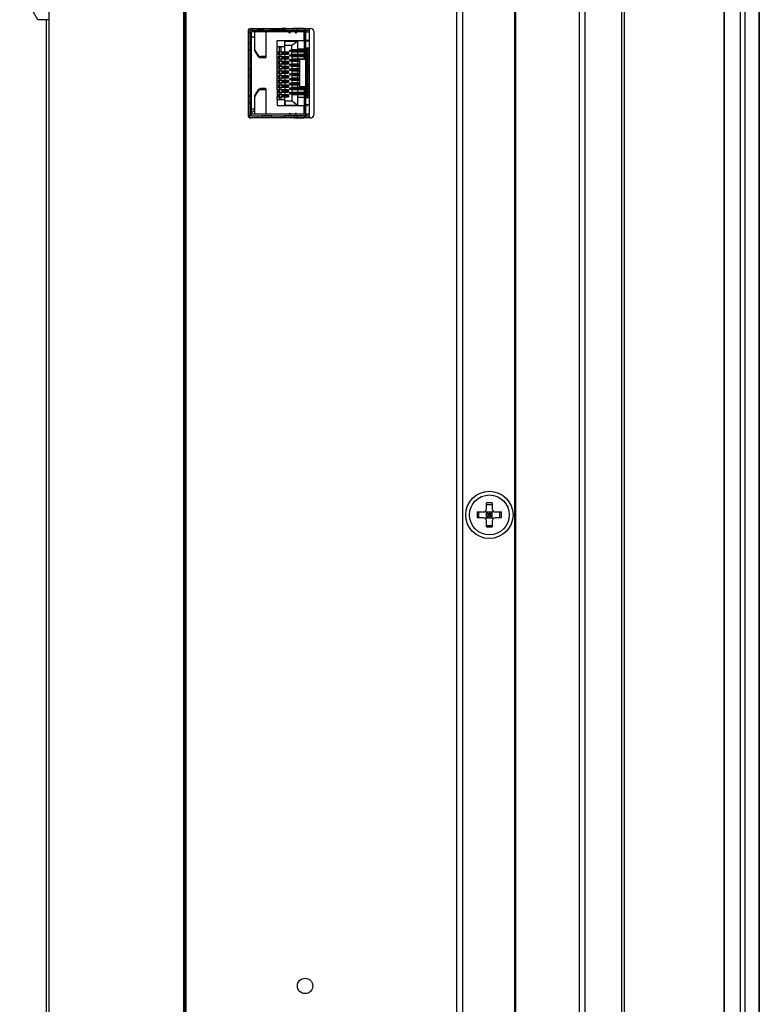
# Model space of a CAD drawing. Header units: millimetres. Extents: x 79 to 348, y 78 to 381.
# Tile 22 of 50: x 83 to 120, y 178 to 229. Entities that reach past the tile are written whole.
import ezdxf

# ---------------------------------------------------------------- set-up
doc = ezdxf.new("R2010")
doc.units = ezdxf.units.MM
doc.header["$LTSCALE"] = 32.67
doc.layers.add('00_COMPONENTS', color=7, linetype='CONTINUOUS')

msp = doc.modelspace()

# ---------------------------------------------------------------- linework, layer by layer
at = {"layer": '00_COMPONENTS', "color": 7}
for p, q in [((118.5082, 80.3863), (118.5082, 297.6763)), ((118.5237, 80.3863), (118.5237, 297.6763)), ((119.5783, 80.3563), (119.5783, 297.7063)), ((120.2746, 297.6763), (120.2746, 80.3863)), ((120.2989, 297.6763), (120.2989, 80.3863)), ((119.3434, 81.7363), (119.3434, 296.3263)), ((111.1434, 295.3978), (111.1434, 82.6648)), ((111.4574, 82.6648), (111.4574, 295.3978)), ((113.3229, 82.6648), (113.3229, 295.3978)), ((113.4492, 82.6648), (113.4492, 295.3978)), ((104.9423, 84.9748), (104.9423, 293.0878)), ((105.2423, 84.9748), (105.2423, 293.0878)), ((84.2423, 85.9648), (84.2423, 292.0978)), ((91.0823, 85.9648), (91.0823, 292.0978)), ((91.1423, 85.9648), (91.1423, 292.0978)), ((91.2023, 85.9648), (91.2023, 292.0978)), ((107.8823, 85.9948), (107.8823, 292.0678)), ((107.9423, 86.0548), (107.9423, 292.0078)), ((83.659, 228.5113), (82.7423, 230.1613)), ((84.2423, 228.5113), (83.659, 228.5113)), ((84.0923, 228.5113), (84.0923, 148.3813)), ((94.3373, 227.9169), (94.3373, 223.6719)), ((94.4873, 228.0669), (97.4902, 228.0669)), ((94.5173, 223.7199), (94.5173, 227.8749)), ((94.6303, 227.6289), (94.5173, 227.6289)), ((97.4423, 227.9649), (94.5323, 227.9649)), ((97.2023, 227.8899), (94.5323, 227.8899)), ((94.6903, 226.9259), (94.6903, 227.8899)), ((95.1173, 227.9889), (94.8403, 227.9889)), ((95.1173, 227.9649), (95.1173, 228.0669)), ((95.2603, 226.6266), (95.2603, 227.8899)), ((95.4773, 227.9649), (95.4773, 228.0669)), ((96.2333, 227.9889), (95.4773, 227.9889)), ((96.0473, 227.9889), (96.0473, 228.0639)), ((96.2573, 228.0639), (96.0473, 228.0639)), ((96.2333, 227.9679), (96.2333, 228.0429)), ((96.2573, 228.0429), (96.2333, 228.0429)), ((96.2573, 227.9679), (96.2333, 227.9679)), ((96.2573, 227.9649), (96.2573, 228.0669)), ((96.6173, 227.9649), (96.6173, 228.0669)), ((97.1873, 228.0639), (96.6173, 228.0639)), ((97.1873, 228.0429), (96.6173, 228.0429)), ((96.6173, 227.9679), (97.1873, 227.9679)), ((96.8273, 227.9679), (96.8273, 228.0429)), ((97.1873, 228.0639), (97.1873, 228.0429)), ((97.1873, 227.4474), (97.1873, 227.8899)), ((97.2023, 227.9529), (97.2023, 227.9649)), ((97.2773, 227.9529), (97.2023, 227.9529)), ((97.2023, 226.4889), (97.2023, 227.8899)), ((97.2773, 223.6389), (97.2773, 227.9529)), ((97.2773, 227.8899), (97.4423, 227.8899)), ((97.2833, 227.9649), (97.2833, 227.8899)), ((97.3073, 227.9649), (97.3073, 227.8899)), ((97.4423, 228.0559), (97.4423, 228.0669)), ((97.6823, 227.9169), (97.6823, 223.6719)), ((94.4423, 227.3274), (94.3373, 227.3274)), ((95.8223, 224.9574), (95.8223, 227.4474)), ((95.8223, 227.4474), (97.2023, 227.4474)), ((95.8223, 227.1474), (96.1988, 227.1474)), ((95.9423, 227.1277), (95.8223, 227.1402)), ((95.9423, 224.4671), (95.9423, 227.1277)), ((95.9423, 227.1277), (96.0176, 227.1277)), ((96.0176, 227.1277), (96.1988, 227.1466)), ((96.0176, 226.8774), (96.0176, 227.1277)), ((96.1988, 227.1474), (96.1996, 227.2074)), ((96.1988, 226.8774), (96.1988, 227.1474)), ((96.2003, 227.2074), (96.2003, 227.4474)), ((96.2003, 227.2245), (96.2177, 227.4234)), ((96.5588, 227.2074), (96.2003, 227.2074)), ((96.2177, 227.4474), (96.2177, 227.4234)), ((96.2177, 227.4234), (96.8723, 227.4234)), ((96.8723, 227.4234), (96.5588, 227.2074)), ((96.5588, 226.9674), (96.5588, 227.2074)), ((96.8723, 226.9974), (96.8723, 227.4474)), ((97.4423, 227.4474), (97.2773, 227.4474)), ((97.4423, 227.4189), (97.2773, 227.4189)), ((97.3523, 227.4189), (97.3523, 227.4474)), ((94.4423, 226.9674), (94.3373, 226.9674)), ((94.7044, 226.9341), (94.8599, 226.6985)), ((94.7044, 226.8811), (94.8599, 226.6454)), ((95.2003, 226.6372), (94.9958, 226.6372)), ((94.9958, 226.5842), (95.2003, 226.5842)), ((95.8223, 226.8774), (96.3923, 226.8774)), ((95.8223, 226.7574), (96.3923, 226.7574)), ((95.8223, 226.6374), (96.3923, 226.6374)), ((95.8983, 226.7574), (95.8983, 226.8774)), ((95.8983, 226.5174), (95.8983, 226.6374)), ((96.0176, 226.6374), (96.0176, 226.7574)), ((96.0623, 226.7874), (96.0623, 226.8474)), ((96.0623, 226.8474), (96.3923, 226.8474)), ((96.0623, 226.7874), (96.3923, 226.7874)), ((96.0623, 226.5474), (96.0623, 226.6074)), ((96.0623, 226.6074), (96.3923, 226.6074)), ((96.1988, 226.6374), (96.1988, 226.7574)), ((96.3248, 226.7874), (96.3248, 226.8474)), ((96.3248, 226.5474), (96.3248, 226.6074)), ((96.3923, 226.8774), (96.3923, 226.7574)), ((96.3923, 226.6374), (96.3923, 226.5174)), ((96.4575, 226.9074), (96.4575, 226.9674)), ((96.4575, 226.9674), (97.2023, 226.9674)), ((96.4575, 226.9074), (97.2023, 226.9074)), ((96.4575, 226.6674), (96.4575, 226.7274)), ((96.4575, 226.7274), (97.2023, 226.7274)), ((96.4575, 226.6674), (97.2023, 226.6674)), ((96.5588, 226.9974), (97.2023, 226.9974)), ((96.5588, 226.7274), (96.5588, 226.9074)), ((96.5588, 226.8774), (97.2023, 226.8774)), ((96.5588, 226.7574), (97.2023, 226.7574)), ((96.5588, 226.6674), (96.5588, 226.4874)), ((96.5588, 226.6374), (97.2023, 226.6374)), ((96.7823, 226.9674), (96.7823, 226.9974)), ((96.7823, 226.8774), (96.7823, 226.9074)), ((96.7823, 226.7274), (96.7823, 226.7574)), ((96.7823, 226.6374), (96.7823, 226.6674)), ((96.8723, 227.0274), (97.2023, 227.0274)), ((96.8723, 226.7574), (96.8723, 226.8774)), ((96.8723, 226.5174), (96.8723, 226.6374)), ((96.9323, 226.9974), (96.9323, 226.9674)), ((96.9323, 226.9074), (96.9323, 226.8774)), ((96.9323, 226.7574), (96.9323, 226.7274)), ((96.9323, 226.6674), (96.9323, 226.6374)), ((96.939, 226.9074), (96.939, 226.9674)), ((96.939, 226.7274), (96.939, 226.6674)), ((97.05, 226.9974), (97.05, 226.9674)), ((97.05, 226.9074), (97.05, 226.9674)), ((97.05, 226.9074), (97.05, 226.8774)), ((97.05, 226.7574), (97.05, 226.7274)), ((97.05, 226.6674), (97.05, 226.7274)), ((97.05, 226.6674), (97.05, 226.6374)), ((97.0515, 226.9074), (97.0513, 226.8774)), ((97.0515, 226.6674), (97.0513, 226.6374)), ((97.052, 226.9974), (97.0518, 226.9674)), ((97.052, 226.7574), (97.0518, 226.7274)), ((97.1123, 226.9674), (97.1123, 226.9974)), ((97.1123, 226.8774), (97.1123, 226.9074)), ((97.1123, 226.7274), (97.1123, 226.7574)), ((97.1123, 226.6374), (97.1123, 226.6674)), ((97.2773, 226.6689), (97.2023, 226.6689)), ((97.4423, 227.0589), (97.2773, 227.0589)), ((97.2773, 227.0274), (97.4423, 227.0274)), ((97.2773, 226.9674), (97.2921, 226.9674)), ((97.2773, 226.9074), (97.2921, 226.9074)), ((97.2773, 226.8474), (97.3823, 226.8474)), ((97.2773, 226.7874), (97.3823, 226.7874)), ((97.2773, 226.7274), (97.3823, 226.7274)), ((97.2773, 226.6674), (97.2921, 226.6674)), ((97.2773, 226.6074), (97.3823, 226.6074)), ((97.2923, 226.9074), (97.2923, 226.9674)), ((97.2923, 226.9674), (97.3823, 226.9674)), ((97.2923, 226.9074), (97.3823, 226.9074)), ((97.2923, 226.6674), (97.2923, 226.7274)), ((97.2923, 226.6674), (97.3823, 226.6674)), ((97.3523, 227.0274), (97.3523, 227.0589)), ((97.3823, 226.9674), (97.3823, 226.9074)), ((97.3823, 226.8474), (97.3823, 226.7874)), ((97.3823, 226.7274), (97.3823, 226.6674)), ((97.3823, 226.6074), (97.3823, 226.5474)), ((95.8223, 226.5174), (96.3923, 226.5174)), ((95.8223, 226.3974), (96.3923, 226.3974)), ((95.8223, 226.2774), (96.3923, 226.2774)), ((95.8223, 226.1574), (96.3923, 226.1574)), ((95.8983, 226.2774), (95.8983, 226.3974)), ((95.8983, 226.0374), (95.8983, 226.1574)), ((96.0176, 226.3974), (96.0176, 226.5174)), ((96.0176, 226.1574), (96.0176, 226.2774)), ((96.0623, 226.5474), (96.3923, 226.5474)), ((96.0623, 226.3074), (96.0623, 226.3674)), ((96.0623, 226.3674), (96.3923, 226.3674)), ((96.0623, 226.3074), (96.3923, 226.3074)), ((96.0623, 226.0674), (96.0623, 226.1274)), ((96.0623, 226.1274), (96.3923, 226.1274)), ((96.1988, 226.5174), (96.1988, 226.3974)), ((96.1988, 226.2774), (96.1988, 226.1574)), ((96.3248, 226.3074), (96.3248, 226.3674)), ((96.3248, 226.0674), (96.3248, 226.1274)), ((96.3923, 226.3974), (96.3923, 226.2774)), ((96.3923, 226.1574), (96.3923, 226.0374)), ((96.4575, 226.4274), (96.4575, 226.4874)), ((96.4575, 226.4874), (96.9377, 226.4874)), ((96.4575, 226.4274), (96.9529, 226.4274)), ((96.4575, 226.1874), (96.4575, 226.2474)), ((96.4575, 226.2474), (96.9529, 226.2474)), ((96.4575, 226.1874), (96.9529, 226.1874)), ((96.5588, 226.5174), (97.2023, 226.5174)), ((96.5588, 226.4274), (96.5588, 226.2474)), ((96.5588, 226.3974), (96.9529, 226.3974)), ((96.5588, 226.2774), (96.9529, 226.2774)), ((96.5588, 226.1874), (96.5588, 226.0074)), ((96.5588, 226.1574), (96.9529, 226.1574)), ((96.7823, 226.4874), (96.7823, 226.5174)), ((96.7823, 226.3974), (96.7823, 226.4274)), ((96.7823, 226.2474), (96.7823, 226.2774)), ((96.7823, 226.1574), (96.7823, 226.1874)), ((96.8723, 226.2774), (96.8723, 226.3974)), ((96.8723, 226.0374), (96.8723, 226.1574)), ((96.9323, 226.5174), (96.9323, 226.4874)), ((96.9323, 226.4274), (96.9323, 226.3974)), ((96.9323, 226.2774), (96.9323, 226.2474)), ((96.9323, 226.1874), (96.9323, 226.1574)), ((96.939, 226.4874), (96.939, 226.4274)), ((96.9529, 226.4874), (96.939, 226.4874)), ((96.939, 226.2474), (96.939, 226.1874)), ((97.2773, 226.4889), (96.9528, 226.4889)), ((96.9529, 226.4889), (96.9529, 225.1089)), ((97.05, 226.5174), (97.05, 226.4874)), ((97.052, 226.5174), (97.0518, 226.4889)), ((97.1123, 226.4874), (97.1123, 226.5174)), ((97.2529, 226.4889), (97.2529, 225.1089)), ((97.2773, 226.5474), (97.3823, 226.5474)), ((97.2773, 226.4874), (97.2893, 226.4874)), ((97.2773, 226.4274), (97.3823, 226.4274)), ((97.2773, 226.3674), (97.3823, 226.3674)), ((97.2773, 226.3074), (97.3823, 226.3074)), ((97.2773, 226.2474), (97.3823, 226.2474)), ((97.2773, 226.1874), (97.3823, 226.1874)), ((97.2773, 226.1274), (97.3823, 226.1274)), ((97.2923, 226.4274), (97.2923, 226.4874)), ((97.2923, 226.4874), (97.3823, 226.4874)), ((97.2923, 226.1874), (97.2923, 226.2474)), ((97.3823, 226.4874), (97.3823, 226.4274)), ((97.3823, 226.3674), (97.3823, 226.3074)), ((97.3823, 226.2474), (97.3823, 226.1874)), ((97.3823, 226.1274), (97.3823, 226.0674)), ((94.4423, 225.9774), (94.3373, 225.9774)), ((94.4423, 225.6174), (94.3373, 225.6174)), ((95.8223, 226.0374), (96.3923, 226.0374)), ((95.8223, 225.9174), (96.3923, 225.9174)), ((95.8223, 225.7974), (96.3923, 225.7974)), ((95.8223, 225.6774), (96.3923, 225.6774)), ((95.8983, 225.7974), (95.8983, 225.9174)), ((95.8983, 225.5574), (95.8983, 225.6774)), ((96.0176, 225.9174), (96.0176, 226.0374)), ((96.0176, 225.6774), (96.0176, 225.7974)), ((96.0623, 226.0674), (96.3923, 226.0674)), ((96.0623, 225.8274), (96.0623, 225.8874)), ((96.0623, 225.8874), (96.3923, 225.8874)), ((96.0623, 225.8274), (96.3923, 225.8274)), ((96.0623, 225.5874), (96.0623, 225.6474)), ((96.0623, 225.6474), (96.3923, 225.6474)), ((96.0623, 225.5874), (96.3923, 225.5874)), ((96.1988, 226.0374), (96.1988, 225.9174)), ((96.1988, 225.7974), (96.1988, 225.6774)), ((96.3248, 225.8274), (96.3248, 225.8874)), ((96.3248, 225.5874), (96.3248, 225.6474)), ((96.3923, 225.9174), (96.3923, 225.7974)), ((96.3923, 225.6774), (96.3923, 225.5574)), ((96.4575, 225.9474), (96.4575, 226.0074)), ((96.4575, 226.0074), (96.9529, 226.0074)), ((96.4575, 225.9474), (96.9529, 225.9474)), ((96.4575, 225.7074), (96.4575, 225.7674)), ((96.4575, 225.7674), (96.9529, 225.7674)), ((96.4575, 225.7074), (96.9529, 225.7074)), ((96.5588, 226.0374), (96.9529, 226.0374)), ((96.5588, 225.9474), (96.5588, 225.7674)), ((96.5588, 225.9174), (96.9529, 225.9174)), ((96.5588, 225.7974), (96.9529, 225.7974)), ((96.5588, 225.7074), (96.5588, 225.5274)), ((96.5588, 225.6774), (96.9529, 225.6774)), ((96.7823, 226.0074), (96.7823, 226.0374)), ((96.7823, 225.9174), (96.7823, 225.9474)), ((96.7823, 225.7674), (96.7823, 225.7974)), ((96.7823, 225.6774), (96.7823, 225.7074)), ((96.8723, 225.7974), (96.8723, 225.9174)), ((96.8723, 225.5574), (96.8723, 225.6774)), ((96.9323, 226.0374), (96.9323, 226.0074)), ((96.9323, 225.9474), (96.9323, 225.9174)), ((96.9323, 225.7974), (96.9323, 225.7674)), ((96.9323, 225.7074), (96.9323, 225.6774)), ((96.939, 226.0074), (96.939, 225.9474)), ((96.939, 225.7674), (96.939, 225.7074)), ((97.2773, 226.0674), (97.3823, 226.0674)), ((97.2773, 226.0074), (97.3823, 226.0074)), ((97.2773, 225.9474), (97.3823, 225.9474)), ((97.2773, 225.8874), (97.3823, 225.8874)), ((97.2773, 225.8274), (97.3823, 225.8274)), ((97.2773, 225.7674), (97.3823, 225.7674)), ((97.2773, 225.7074), (97.3823, 225.7074)), ((97.2773, 225.6474), (97.3823, 225.6474)), ((97.2773, 225.5874), (97.3823, 225.5874)), ((97.2923, 225.9474), (97.2923, 226.0074)), ((97.2923, 225.7074), (97.2923, 225.7674)), ((97.3823, 226.0074), (97.3823, 225.9474)), ((97.3823, 225.8874), (97.3823, 225.8274)), ((97.4423, 225.8799), (97.3823, 225.8799)), ((97.3823, 225.7674), (97.3823, 225.7074)), ((97.4423, 225.7149), (97.3823, 225.7149)), ((97.3823, 225.6474), (97.3823, 225.5874)), ((95.8223, 225.5574), (96.3923, 225.5574)), ((95.8223, 225.4374), (96.3923, 225.4374)), ((95.8223, 225.3174), (96.3923, 225.3174)), ((95.8223, 225.1974), (96.3923, 225.1974)), ((95.8223, 225.0774), (96.3923, 225.0774)), ((95.8983, 225.3174), (95.8983, 225.4374)), ((95.8983, 225.0774), (95.8983, 225.1974)), ((96.0176, 225.4374), (96.0176, 225.5574)), ((96.0176, 225.1974), (96.0176, 225.3174)), ((96.0176, 224.9574), (96.0176, 225.0774)), ((96.0623, 225.3474), (96.0623, 225.4074)), ((96.0623, 225.4074), (96.3923, 225.4074)), ((96.0623, 225.3474), (96.3923, 225.3474)), ((96.0623, 225.1074), (96.0623, 225.1674)), ((96.0623, 225.1674), (96.3923, 225.1674)), ((96.0623, 225.1074), (96.3923, 225.1074)), ((96.1988, 225.5574), (96.1988, 225.4374)), ((96.1988, 225.3174), (96.1988, 225.1974)), ((96.1988, 225.0774), (96.1988, 224.9574)), ((96.3248, 225.3474), (96.3248, 225.4074)), ((96.3248, 225.1074), (96.3248, 225.1674)), ((96.3923, 225.4374), (96.3923, 225.3174)), ((96.3923, 225.1974), (96.3923, 225.0774)), ((96.4575, 225.4674), (96.4575, 225.5274)), ((96.4575, 225.5274), (96.9529, 225.5274)), ((96.4575, 225.4674), (96.9529, 225.4674)), ((96.4575, 225.2274), (96.4575, 225.2874)), ((96.4575, 225.2874), (96.9529, 225.2874)), ((96.4575, 225.2274), (96.9529, 225.2274)), ((96.5588, 225.5574), (96.9529, 225.5574)), ((96.5588, 225.4674), (96.5588, 225.2874)), ((96.5588, 225.4374), (96.9529, 225.4374)), ((96.5588, 225.3174), (96.9529, 225.3174)), ((96.5588, 225.2274), (96.5588, 225.0474)), ((96.5588, 225.1974), (96.9529, 225.1974)), ((96.5588, 225.0774), (97.2023, 225.0774)), ((96.7823, 225.5274), (96.7823, 225.5574)), ((96.7823, 225.4374), (96.7823, 225.4674)), ((96.7823, 225.2874), (96.7823, 225.3174)), ((96.7823, 225.1974), (96.7823, 225.2274)), ((96.7823, 225.0474), (96.7823, 225.0774)), ((96.8723, 225.3174), (96.8723, 225.4374)), ((96.8723, 225.0774), (96.8723, 225.1974)), ((96.9323, 225.5574), (96.9323, 225.5274)), ((96.9323, 225.4674), (96.9323, 225.4374)), ((96.9323, 225.3174), (96.9323, 225.2874)), ((96.9323, 225.2274), (96.9323, 225.1974)), ((96.9323, 225.0774), (96.9323, 225.0474)), ((96.939, 225.5274), (96.939, 225.4674)), ((96.939, 225.2874), (96.939, 225.2274)), ((97.2773, 225.1089), (96.9528, 225.1089)), ((97.05, 225.0774), (97.05, 225.0474)), ((97.052, 225.0774), (97.0518, 225.0474)), ((97.1123, 225.0474), (97.1123, 225.0774)), ((97.2023, 223.7049), (97.2023, 225.1089)), ((97.2773, 225.5274), (97.3823, 225.5274)), ((97.2773, 225.4674), (97.2921, 225.4674)), ((97.2773, 225.4074), (97.3823, 225.4074)), ((97.2773, 225.3474), (97.3823, 225.3474)), ((97.2773, 225.2874), (97.3823, 225.2874)), ((97.2773, 225.2274), (97.3823, 225.2274)), ((97.2773, 225.1674), (97.3823, 225.1674)), ((97.2773, 225.1074), (97.3823, 225.1074)), ((97.2923, 225.4674), (97.2923, 225.5274)), ((97.2923, 225.4674), (97.3823, 225.4674)), ((97.2923, 225.2274), (97.2923, 225.2874)), ((97.3823, 225.5274), (97.3823, 225.4674)), ((97.3823, 225.4074), (97.3823, 225.3474)), ((97.3823, 225.2874), (97.3823, 225.2274)), ((97.3823, 225.1674), (97.3823, 225.1074)), ((94.4423, 224.6274), (94.3373, 224.6274)), ((94.6903, 223.7049), (94.6903, 224.6688)), ((94.8599, 224.9494), (94.7044, 224.7137)), ((94.8599, 224.8963), (94.7044, 224.6607)), ((95.2003, 225.0106), (94.9958, 225.0106)), ((94.9958, 224.9575), (95.2003, 224.9575)), ((95.2603, 223.7049), (95.2603, 224.9681)), ((95.8217, 224.7174), (95.8217, 224.5974)), ((95.8223, 224.9574), (95.8218, 224.8374)), ((95.8222, 224.8374), (95.8221, 224.7174)), ((95.8221, 224.7174), (96.3923, 224.7174)), ((95.8223, 224.4474), (95.8221, 224.5974)), ((95.8221, 224.5974), (96.3923, 224.5974)), ((95.8222, 224.8374), (96.3923, 224.8374)), ((95.8223, 224.9574), (96.3923, 224.9574)), ((95.8983, 224.8374), (95.8983, 224.9574)), ((95.8983, 224.5974), (95.8983, 224.7174)), ((96.0176, 224.7174), (96.0176, 224.8374)), ((96.0176, 224.4671), (96.0176, 224.5974)), ((96.0623, 224.8674), (96.0623, 224.9274)), ((96.0623, 224.9274), (96.3923, 224.9274)), ((96.0623, 224.8674), (96.3923, 224.8674)), ((96.0623, 224.6274), (96.0623, 224.6874)), ((96.0623, 224.6874), (96.3923, 224.6874)), ((96.0623, 224.6274), (96.3923, 224.6274)), ((96.1988, 224.8374), (96.1988, 224.7174)), ((96.1988, 224.3874), (96.1988, 224.5974)), ((96.3248, 224.8674), (96.3248, 224.9274)), ((96.3248, 224.6274), (96.3248, 224.6874)), ((96.3923, 224.9574), (96.3923, 224.8374)), ((96.3923, 224.7174), (96.3923, 224.5974)), ((96.4575, 224.9874), (96.4575, 225.0474)), ((96.4575, 225.0474), (97.2023, 225.0474)), ((96.4575, 224.9874), (97.2023, 224.9874)), ((96.4575, 224.7474), (96.4575, 224.8074)), ((96.4575, 224.8074), (97.2023, 224.8074)), ((96.4575, 224.7474), (97.2023, 224.7474)), ((96.5588, 224.9874), (96.5588, 224.8074)), ((96.5588, 224.9574), (97.2023, 224.9574)), ((96.5588, 224.8374), (97.2023, 224.8374)), ((96.5588, 224.7474), (96.5588, 224.3874)), ((96.5588, 224.7174), (97.2023, 224.7174)), ((96.7823, 224.9574), (96.7823, 224.9874)), ((96.7823, 224.8074), (96.7823, 224.8374)), ((96.7823, 224.7174), (96.7823, 224.7474)), ((96.8723, 224.8374), (96.8723, 224.9574)), ((96.8723, 224.1474), (96.8723, 224.7174)), ((96.9323, 224.9874), (96.9323, 224.9574)), ((96.9323, 224.8374), (96.9323, 224.8074)), ((96.9323, 224.7474), (96.9323, 224.7174)), ((96.939, 225.0474), (96.939, 224.9874)), ((96.939, 224.8074), (96.939, 224.7474)), ((97.05, 224.9874), (97.05, 225.0474)), ((97.05, 224.9874), (97.05, 224.9574)), ((97.05, 224.8374), (97.05, 224.8074)), ((97.05, 224.7474), (97.05, 224.8074)), ((97.05, 224.7474), (97.05, 224.7174)), ((97.0515, 224.9874), (97.0513, 224.9574)), ((97.0515, 224.7474), (97.0513, 224.7174)), ((97.052, 224.8374), (97.0518, 224.8074)), ((97.1123, 224.9574), (97.1123, 224.9874)), ((97.1123, 224.8074), (97.1123, 224.8374)), ((97.1123, 224.7174), (97.1123, 224.7474)), ((97.2773, 224.9289), (97.2023, 224.9289)), ((97.2773, 225.0474), (97.2921, 225.0474)), ((97.2773, 224.9874), (97.3823, 224.9874)), ((97.2773, 224.9274), (97.3823, 224.9274)), ((97.2773, 224.8674), (97.3823, 224.8674)), ((97.2773, 224.8074), (97.3823, 224.8074)), ((97.2773, 224.7474), (97.3823, 224.7474)), ((97.2773, 224.6874), (97.3823, 224.6874)), ((97.2773, 224.6274), (97.3823, 224.6274)), ((97.2923, 224.9874), (97.2923, 225.0474)), ((97.2923, 225.0474), (97.3823, 225.0474)), ((97.2923, 224.7474), (97.2923, 224.8074)), ((97.3823, 225.0474), (97.3823, 224.9874)), ((97.3823, 224.9274), (97.3823, 224.8674)), ((97.3823, 224.8074), (97.3823, 224.7624)), ((97.3823, 224.6874), (97.3823, 224.6274)), ((94.4423, 224.2674), (94.3373, 224.2674)), ((95.8223, 224.4474), (95.8221, 224.1474)), ((95.8221, 224.1474), (97.2023, 224.1474)), ((95.8223, 224.4546), (95.9423, 224.4671)), ((96.1988, 224.4474), (95.8223, 224.4474)), ((95.9423, 224.4671), (96.0176, 224.4671)), ((96.0176, 224.4671), (96.1988, 224.4482)), ((96.1996, 224.3874), (96.5588, 224.3874)), ((96.2003, 224.1474), (96.2003, 224.3874)), ((96.2003, 224.3702), (96.2177, 224.1714)), ((96.2177, 224.1474), (96.2177, 224.1714)), ((96.2177, 224.1714), (96.8723, 224.1714)), ((96.5588, 224.3874), (96.8723, 224.1714)), ((96.8723, 224.5674), (97.2023, 224.5674)), ((97.1873, 223.7049), (97.1873, 224.1474)), ((97.3523, 224.5674), (97.2773, 224.5674)), ((97.4423, 224.5389), (97.2773, 224.5389)), ((97.4423, 224.1789), (97.2773, 224.1789)), ((97.2773, 224.1474), (97.3523, 224.1474)), ((97.3523, 224.5389), (97.3523, 224.5674)), ((97.3523, 224.1474), (97.3523, 224.1789)), ((94.6303, 223.9659), (94.5173, 223.9659)), ((97.2023, 223.7049), (94.5323, 223.7049)), ((94.5323, 223.6299), (97.4423, 223.6299)), ((95.0423, 223.6059), (94.8403, 223.6059)), ((95.0423, 223.5219), (95.0423, 223.6282)), ((95.5523, 223.6269), (95.0423, 223.6269)), ((95.5523, 223.5219), (95.5523, 223.6282)), ((96.1823, 223.6059), (95.5523, 223.6059)), ((96.0473, 223.5309), (96.0473, 223.6059)), ((96.1823, 223.5219), (96.1823, 223.6282)), ((96.6923, 223.6269), (96.1823, 223.6269)), ((96.6923, 223.5219), (96.6923, 223.6282)), ((97.1873, 223.6239), (96.6923, 223.6239)), ((96.81, 223.6239), (96.8178, 223.6291)), ((96.8273, 223.5489), (96.8273, 223.6239)), ((96.9023, 223.6239), (96.9023, 223.6299)), ((97.1873, 223.6239), (97.1873, 223.6299)), ((97.2023, 223.6299), (97.2023, 223.6389)), ((97.2773, 223.6389), (97.2023, 223.6389)), ((97.4423, 223.7049), (97.2773, 223.7049)), ((97.2833, 223.7049), (97.2833, 223.6299)), ((97.3073, 223.7049), (97.3073, 223.6299)), ((97.4902, 223.5219), (94.4873, 223.5219)), ((96.1823, 223.5309), (96.0473, 223.5309)), ((96.6923, 223.5489), (97.1873, 223.5489)), ((96.6923, 223.5309), (97.1873, 223.5309)), ((97.1873, 223.5489), (97.1873, 223.5309)), ((97.4423, 223.5219), (97.4423, 223.5329)), ((106.4423, 203.6563), (106.4423, 203.9703)), ((106.4423, 203.8879), (106.7423, 203.8879)), ((106.7423, 203.9703), (106.7423, 203.6563)), ((105.9783, 203.5063), (106.2923, 203.5063)), ((106.2923, 203.2063), (105.9783, 203.2063)), ((106.0607, 203.2063), (106.0607, 203.5063)), ((106.3984, 203.1623), (106.7863, 203.5502)), ((106.7863, 203.1623), (106.3984, 203.5502)), ((106.4423, 203.2063), (106.4423, 203.5063)), ((106.4423, 203.5063), (106.7423, 203.5063)), ((106.4423, 203.3563), (106.7423, 203.3563)), ((106.4423, 203.2063), (106.7423, 203.2063)), ((106.5923, 203.2063), (106.5923, 203.5063)), ((106.7423, 203.2063), (106.7423, 203.5063)), ((106.8923, 203.5063), (107.2064, 203.5063)), ((107.2064, 203.2063), (106.8923, 203.2063)), ((107.1239, 203.2063), (107.1239, 203.5063)), ((106.4423, 202.7422), (106.4423, 203.0563)), ((106.4423, 202.8247), (106.7423, 202.8247)), ((106.7423, 203.0563), (106.7423, 202.7422))]:
    msp.add_line(p, q, dxfattribs=at)
at = {"layer": '00_COMPONENTS', "color": 4}
for p, q in [((94.3373, 227.7924), (94.4466, 227.9016)), ((94.4423, 223.5718), (94.4423, 228.0368)), ((94.5056, 227.9607), (94.6118, 228.0669)), ((97.4423, 228.0559), (97.4423, 223.5329)), ((97.3525, 226.6074), (97.4423, 226.6972)), ((97.2773, 226.5322), (97.2924, 226.5473)), ((97.3823, 224.7624), (97.3823, 224.7368)), ((94.3521, 223.607), (94.4448, 223.6996)), ((94.5173, 223.7722), (94.6817, 223.9366)), ((97.4423, 223.5249), (94.4576, 223.5249))]:
    msp.add_line(p, q, dxfattribs=at)
at = {"layer": '00_COMPONENTS', "color": 7}
for centre, radius in [((106.5923, 203.3563), 1.2), ((106.5923, 203.3563), 1.0125), ((97.2323, 179.4282), 0.39)]:
    msp.add_circle(centre, radius, dxfattribs=at)
for centre, radius, start, end in [((94.4873, 227.9169), 0.15, 90, 180), ((94.5323, 227.8749), 0.09, 90, 180), ((94.5323, 227.8749), 0.015, 90, 180), ((94.6303, 227.6889), 0.06, 270, 360), ((94.8403, 227.8389), 0.15, 90, 122.73962), ((96.4448, 227.8899), 0.045, 180, 336.42182), ((96.5136, 227.8599), 0.03, 90, 156.42182), ((96.7061, 227.8599), 0.03, 23.57818, 90), ((96.7748, 227.8899), 0.045, 203.57818, 360), ((97.1873, 227.9529), 0.09, 7.68413, 90), ((97.1873, 227.9529), 0.015, 53.1301, 90), ((94.7825, 224.609), 0.0937, 146.56528, 149.95342), ((94.4873, 223.6719), 0.15, 180, 270), ((94.5323, 223.7199), 0.09, 180, 270), ((94.5323, 223.7199), 0.015, 180, 270), ((94.6303, 223.9059), 0.06, 0, 90), ((94.8403, 223.7559), 0.15, 237.2603, 270), ((96.4448, 223.7049), 0.045, 23.57818, 180), ((96.5136, 223.7349), 0.03, 203.57818, 270), ((96.7061, 223.7349), 0.03, 270, 336.42182), ((96.7748, 223.7049), 0.045, 0, 156.42182), ((97.1873, 223.6389), 0.015, 270, 323.1301), ((97.1873, 223.6389), 0.09, 270, 352.50362), ((106.2923, 203.6563), 0.15, 270, 360), ((106.5838, 180.4576), 23.5131, 89.97917, 90.34468), ((106.6009, 180.4576), 23.5131, 89.65532, 90.02083), ((106.8923, 203.6563), 0.15, 180, 270), ((129.4911, 203.3563), 23.5133, 179.63449, 180.36551), ((106.2923, 203.0563), 0.15, 0, 90), ((106.8923, 203.0563), 0.15, 90, 180), ((83.6935, 203.3563), 23.5133, 359.63449, 0.36551), ((106.5838, 226.2549), 23.5131, 269.65532, 270.02083), ((106.6009, 226.2549), 23.5131, 269.97917, 270.34468)]:
    msp.add_arc(centre, radius, start, end, dxfattribs=at)
for centre, start_param, end_param in [((97.4902, 227.9169), 0, 1.5707963), ((97.4902, 223.6719), -1.5707963, 0)]:
    msp.add_ellipse(centre, major_axis=(0.1921, 0), ratio=0.7808688, start_param=start_param, end_param=end_param, dxfattribs=at)
for points, knots in [([(94.6903, 226.979), (94.6903, 226.9673), (94.6942, 226.9513), (94.7021, 226.9376), (94.7044, 226.9341)], [0, 0, 0, 0, 0.7393906, 1, 1, 1, 1]), ([(94.6903, 226.9259), (94.6903, 226.9143), (94.6942, 226.8982), (94.7021, 226.8845), (94.7044, 226.8811)], [0, 0, 0, 0, 0.7393906, 1, 1, 1, 1]), ([(94.8599, 226.6985), (94.8619, 226.6954), (94.8711, 226.6831), (94.8829, 226.6728), (94.8926, 226.6663)], [0, 0, 0, 0, 0.2379998, 1, 1, 1, 1]), ([(94.8599, 226.6454), (94.8662, 226.6359), (94.9018, 226.5985), (94.9563, 226.5842), (94.9958, 226.5842)], [0, 0, 0, 0, 0.2239052, 1, 1, 1, 1]), ([(94.8926, 226.6663), (94.8997, 226.6616), (94.9314, 226.6442), (94.9683, 226.6372), (94.9958, 226.6372)], [0, 0, 0, 0, 0.2365272, 1, 1, 1, 1]), ([(95.2003, 226.5842), (95.215, 226.5842), (95.2424, 226.5898), (95.2603, 226.6151), (95.2603, 226.6266)], [0, 0, 0, 0, 0.5597728, 1, 1, 1, 1]), ([(95.2229, 226.6404), (95.2329, 226.6433), (95.2509, 226.6521), (95.2603, 226.6711), (95.2603, 226.6797)], [0, 0, 0, 0, 0.5485708, 1, 1, 1, 1]), ([(94.7044, 224.7137), (94.7021, 224.7103), (94.6942, 224.6966), (94.6903, 224.6805), (94.6903, 224.6688)], [0, 0, 0, 0, 0.2606095, 1, 1, 1, 1]), ([(94.7014, 224.6559), (94.6996, 224.6528), (94.6933, 224.6403), (94.6903, 224.6262), (94.6903, 224.6158)], [0, 0, 0, 0, 0.2586402, 1, 1, 1, 1]), ([(94.9958, 225.0106), (94.9817, 225.0106), (94.9317, 225.0059), (94.8801, 224.9799), (94.8599, 224.9494)], [0, 0, 0, 0, 0.277345, 1, 1, 1, 1]), ([(94.8926, 224.9284), (94.8892, 224.9262), (94.8769, 224.9171), (94.8661, 224.9058), (94.8599, 224.8963)], [0, 0, 0, 0, 0.2631603, 1, 1, 1, 1]), ([(94.9958, 224.9575), (94.9864, 224.9575), (94.9504, 224.9552), (94.9147, 224.9432), (94.8926, 224.9284)], [0, 0, 0, 0, 0.2622079, 1, 1, 1, 1]), ([(95.2603, 224.9681), (95.2603, 224.9797), (95.2424, 225.005), (95.215, 225.0106), (95.2003, 225.0106)], [0, 0, 0, 0, 0.4402442, 1, 1, 1, 1]), ([(95.2603, 224.9151), (95.2603, 224.9237), (95.2509, 224.9428), (95.2329, 224.9516), (95.2228, 224.9544)], [0, 0, 0, 0, 0.4513928, 1, 1, 1, 1])]:
    msp.add_open_spline(points, degree=3, knots=knots, dxfattribs=at)
for points in [[(95.2003, 226.6372), (95.2079, 226.6372), (95.2156, 226.6383), (95.2229, 226.6404)], [(95.2228, 224.9544), (95.2155, 224.9565), (95.2079, 224.9575), (95.2003, 224.9575)]]:
    msp.add_open_spline(points, degree=3, dxfattribs=at)

doc.saveas('drawing.dxf')
